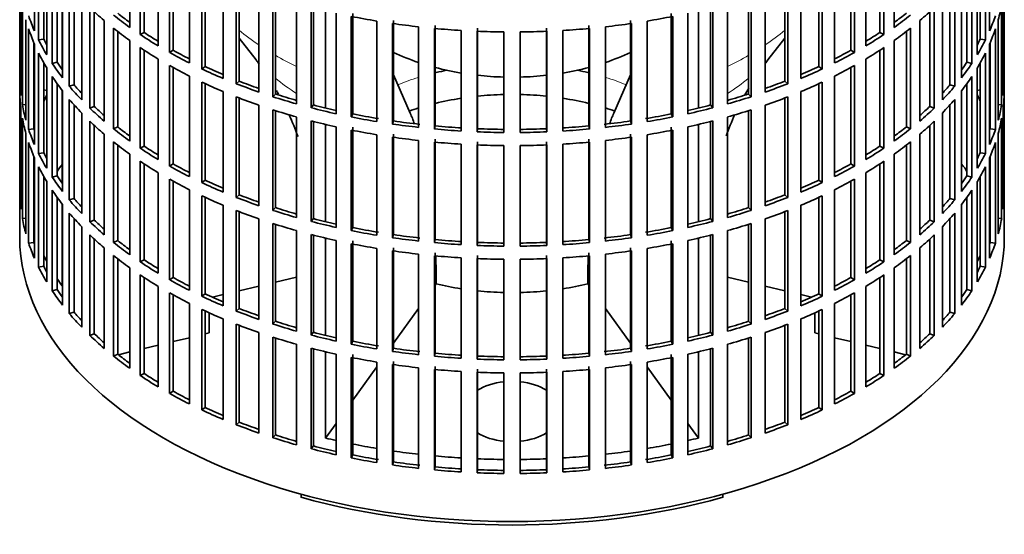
# Model space of a CAD drawing. Header units: millimetres. Extents: x 166 to 773, y -2192 to 1796.
# Tile 2 of 20: x 584 to 768, y -2178 to -2082. Entities that reach past the tile are written whole.
import ezdxf

# ---------------------------------------------------------------- set-up
doc = ezdxf.new("R2010")
doc.units = ezdxf.units.MM
for name, color, linetype in [('M5X8_UNI7687', 7, 'Continuous'), ('VSI134_FILTRO_A', 7, 'Continuous'), ('VSI134_GIUNTO_8×', 7, 'Continuous'), ('VSI134_SUPPORTO_', 7, 'Continuous')]:
    doc.layers.add(name, color=color, linetype=linetype)

# ---------------------------------------------------------------- blocks, each defined once
blk = doc.blocks.new('SE4')
at = {"layer": 'M5X8_UNI7687', "color": 7, "linetype": 'Continuous', "lineweight": 35}
for p, q in [((588.61, -2095.21), (588.06, -2095.11)), ((763.07, -2095.11), (762.52, -2095.21))]:
    blk.add_line(p, q, dxfattribs=at)
blk.add_arc((594.94, -2101.61), 10, 149.5344, 150.749, dxfattribs=at)
blk.add_ellipse((586.76, -2099.89), major_axis=(1.01, 4.83), ratio=0.279258, start_param=0.911533, end_param=0.977038, dxfattribs=at)
at = {"layer": 'VSI134_FILTRO_A', "color": 7, "linetype": 'Continuous', "lineweight": 35}
for p, q in [((583.57, -1958.51), (583.57, -2122.63)), ((767.57, -2122.63), (767.57, -1958.51)), ((586.32, -2065.31), (586.32, -2084.09)), ((604.13, -2064.65), (604.13, -2083.43)), ((606.07, -2065.99), (606.07, -2084.77)), ((745.06, -2065.99), (745.06, -2084.77)), ((747.01, -2064.65), (747.01, -2083.43)), ((764.81, -2065.31), (764.81, -2084.09)), ((587.1, -2067), (587.1, -2085.78)), ((606.81, -2066.47), (606.81, -2084.38)), ((609.45, -2068.12), (609.45, -2086.9)), ((741.68, -2068.12), (741.68, -2086.9)), ((744.32, -2066.47), (744.32, -2084.38)), ((764.03, -2067), (764.03, -2085.78)), ((588.06, -2068.81), (588.06, -2085.61)), ((588.61, -2069.75), (588.61, -2088.53)), ((611.59, -2069.35), (611.59, -2088.13)), ((612.27, -2069.73), (612.27, -2087.71)), ((738.86, -2069.73), (738.86, -2087.71)), ((739.54, -2069.35), (739.54, -2088.13)), ((762.52, -2069.75), (762.52, -2088.53)), ((763.07, -2068.81), (763.07, -2085.61)), ((589.64, -2071.4), (589.64, -2090.18)), ((615.28, -2071.3), (615.28, -2090.08)), ((735.85, -2071.3), (735.85, -2090.08)), ((761.49, -2071.4), (761.49, -2090.18)), ((590.57, -2072.74), (590.57, -2089.96)), ((617.6, -2072.43), (617.6, -2091.21)), ((618.21, -2072.71), (618.21, -2090.75)), ((732.93, -2072.71), (732.93, -2090.75)), ((733.53, -2072.43), (733.53, -2091.21)), ((760.56, -2072.74), (760.56, -2089.96)), ((583.58, -2074.51), (583.58, -2093.29)), ((591.56, -2074.06), (591.56, -2092.84)), ((621.56, -2074.19), (621.56, -2092.97)), ((624.04, -2075.19), (624.04, -2093.97)), ((624.58, -2075.4), (624.58, -2093.48)), ((726.55, -2075.4), (726.55, -2093.48)), ((727.09, -2075.19), (727.09, -2093.97)), ((729.57, -2074.19), (729.57, -2092.97)), ((759.57, -2074.06), (759.57, -2092.84)), ((767.55, -2074.51), (767.55, -2093.29)), ((592.84, -2075.65), (592.84, -2094.43)), ((593.72, -2076.67), (593.72, -2094.16)), ((628.26, -2076.74), (628.26, -2095.52)), ((722.87, -2076.74), (722.87, -2095.52)), ((757.41, -2076.67), (757.41, -2094.16)), ((758.29, -2075.65), (758.29, -2094.43)), ((583.8, -2077.4), (583.8, -2096.18)), ((584.06, -2079.14), (584.06, -2097.92)), ((595.15, -2078.21), (595.15, -2096.99)), ((630.88, -2077.61), (630.88, -2096.39)), ((631.34, -2077.76), (631.34, -2095.88)), ((635.32, -2078.95), (635.32, -2097.73)), ((715.81, -2078.95), (715.81, -2097.73)), ((719.79, -2077.76), (719.79, -2095.88)), ((720.25, -2077.61), (720.25, -2096.39)), ((755.99, -2078.21), (755.99, -2096.99)), ((767.07, -2079.14), (767.07, -2097.92)), ((767.34, -2077.4), (767.34, -2096.18)), ((596.66, -2079.72), (596.66, -2098.5)), ((597.5, -2080.52), (597.5, -2098.19)), ((638.06, -2079.69), (638.06, -2098.46)), ((638.44, -2079.78), (638.44, -2097.93)), ((642.68, -2080.79), (642.68, -2099.57)), ((645.83, -2080.84), (645.83, -2099.62)), ((705.3, -2080.84), (705.3, -2099.62)), ((708.45, -2080.79), (708.45, -2099.57)), ((712.69, -2079.78), (712.69, -2097.93)), ((713.07, -2079.69), (713.07, -2098.46)), ((753.63, -2080.52), (753.63, -2098.19)), ((754.47, -2079.72), (754.47, -2098.5)), ((584.71, -2082), (584.71, -2100.78)), ((599.35, -2082.16), (599.35, -2100.94)), ((645.53, -2081.39), (645.53, -2100.17)), ((650.3, -2082.26), (650.3, -2101.04)), ((653.22, -2082.71), (653.22, -2101.49)), ((653.44, -2082.14), (653.44, -2100.92)), ((697.69, -2082.14), (697.69, -2100.92)), ((697.91, -2082.71), (697.91, -2101.49)), ((700.84, -2082.26), (700.84, -2101.04)), ((705.6, -2081.39), (705.6, -2100.17)), ((751.79, -2082.16), (751.79, -2100.94)), ((766.42, -2082), (766.42, -2100.78)), ((585.24, -2083.72), (585.24, -2102.5)), ((601.08, -2083.59), (601.08, -2102.37)), ((601.88, -2084.21), (601.88, -2102.02)), ((606.81, -2084.38), (606.07, -2084.77)), ((658.1, -2083.33), (658.1, -2102.11)), ((661.08, -2083.64), (661.08, -2102.42)), ((661.21, -2083.06), (661.21, -2101.84)), ((666.04, -2084.01), (666.04, -2102.79)), ((669.06, -2084.17), (669.06, -2102.95)), ((669.1, -2083.59), (669.1, -2102.37)), ((674.05, -2084.29), (674.05, -2103.07)), ((677.08, -2084.29), (677.08, -2103.07)), ((682.03, -2083.59), (682.03, -2102.37)), ((682.07, -2084.17), (682.07, -2102.95)), ((685.09, -2084.01), (685.09, -2102.79)), ((689.92, -2083.06), (689.92, -2101.84)), ((690.05, -2083.64), (690.05, -2102.42)), ((693.03, -2083.33), (693.03, -2102.11)), ((744.32, -2084.38), (745.06, -2084.77)), ((749.26, -2084.21), (749.26, -2102.02)), ((750.05, -2083.59), (750.05, -2102.37)), ((765.89, -2083.72), (765.89, -2102.5)), ((586.22, -2086.3), (586.22, -2102.38)), ((586.32, -2086.54), (586.32, -2105.32)), ((588.06, -2085.61), (587.1, -2085.78)), ((604.13, -2085.88), (604.13, -2104.66)), ((747.01, -2085.88), (747.01, -2104.66)), ((763.07, -2085.61), (764.03, -2085.78)), ((764.81, -2086.54), (764.81, -2105.32)), ((764.92, -2086.3), (764.92, -2102.38)), ((587.1, -2088.23), (587.1, -2107.01)), ((606.07, -2087.22), (606.07, -2106)), ((606.81, -2087.7), (606.81, -2105.61)), ((612.27, -2087.71), (611.59, -2088.13)), ((738.86, -2087.71), (739.54, -2088.13)), ((744.32, -2087.7), (744.32, -2105.61)), ((745.06, -2087.22), (745.06, -2106)), ((764.03, -2088.23), (764.03, -2107.01)), ((588.06, -2090.04), (588.06, -2106.84)), ((590.57, -2089.96), (589.64, -2090.18)), ((609.45, -2089.35), (609.45, -2108.13)), ((741.68, -2089.35), (741.68, -2108.13)), ((760.56, -2089.96), (761.49, -2090.18)), ((763.07, -2090.04), (763.07, -2106.84)), ((588.61, -2090.98), (588.61, -2109.76)), ((611.59, -2090.58), (611.59, -2109.36)), ((612.27, -2090.96), (612.27, -2108.94)), ((618.21, -2090.75), (617.6, -2091.21)), ((732.93, -2090.75), (733.53, -2091.21)), ((738.86, -2090.96), (738.86, -2108.94)), ((739.54, -2090.58), (739.54, -2109.36)), ((762.52, -2090.98), (762.52, -2109.76)), ((583.8, -2093.29), (583.58, -2093.29)), ((589.64, -2092.63), (589.64, -2111.41)), ((615.28, -2092.53), (615.28, -2111.31)), ((617.6, -2093.66), (617.6, -2112.44)), ((624.58, -2093.48), (624.04, -2093.97)), ((726.55, -2093.48), (727.09, -2093.97)), ((733.53, -2093.66), (733.53, -2112.44)), ((735.85, -2092.53), (735.85, -2111.31)), ((761.49, -2092.63), (761.49, -2111.41)), ((767.34, -2093.29), (767.55, -2093.29)), ((583.58, -2095.74), (583.58, -2114.52)), ((590.57, -2093.97), (590.57, -2111.18)), ((591.56, -2095.29), (591.56, -2114.07)), ((593.72, -2094.16), (592.84, -2094.43)), ((618.21, -2093.94), (618.21, -2111.98)), ((621.56, -2095.41), (621.56, -2114.19)), ((729.57, -2095.41), (729.57, -2114.19)), ((732.93, -2093.94), (732.93, -2111.98)), ((757.41, -2094.16), (758.29, -2094.43)), ((759.57, -2095.29), (759.57, -2114.07)), ((760.56, -2093.97), (760.56, -2111.18)), ((767.55, -2095.74), (767.55, -2114.52)), ((592.84, -2096.88), (592.84, -2115.66)), ((624.04, -2096.42), (624.04, -2115.2)), ((624.58, -2096.63), (624.58, -2114.71)), ((631.34, -2095.88), (630.88, -2096.39)), ((719.79, -2095.88), (720.25, -2096.39)), ((726.55, -2096.63), (726.55, -2114.71)), ((727.09, -2096.42), (727.09, -2115.2)), ((758.29, -2096.88), (758.29, -2115.66)), ((583.8, -2098.63), (583.8, -2117.41)), ((584.71, -2097.87), (584.06, -2097.92)), ((593.72, -2097.9), (593.72, -2115.39)), ((595.15, -2099.44), (595.15, -2118.22)), ((597.5, -2098.19), (596.66, -2098.5)), ((628.26, -2097.97), (628.26, -2116.75)), ((630.88, -2098.84), (630.88, -2117.62)), ((631.34, -2098.99), (631.34, -2117.11)), ((638.44, -2097.93), (638.06, -2098.46)), ((712.69, -2097.93), (713.07, -2098.46)), ((719.79, -2098.99), (719.79, -2117.11)), ((720.25, -2098.84), (720.25, -2117.62)), ((722.87, -2097.97), (722.87, -2116.75)), ((753.63, -2098.19), (754.47, -2098.5)), ((755.99, -2099.44), (755.99, -2118.22)), ((757.41, -2097.9), (757.41, -2115.39)), ((766.42, -2097.87), (767.07, -2097.92)), ((767.34, -2098.63), (767.34, -2117.41)), ((584.06, -2100.37), (584.06, -2119.15)), ((596.66, -2100.95), (596.66, -2119.73)), ((635.32, -2100.18), (635.32, -2118.95)), ((638.06, -2100.91), (638.06, -2119.69)), ((638.44, -2101.01), (638.44, -2119.16)), ((645.83, -2099.62), (645.53, -2100.17)), ((653.44, -2100.92), (653.22, -2101.49)), ((697.69, -2100.92), (697.91, -2101.49)), ((705.3, -2099.62), (705.6, -2100.17)), ((712.69, -2101.01), (712.69, -2119.16)), ((713.07, -2100.91), (713.07, -2119.69)), ((715.81, -2100.18), (715.81, -2118.95)), ((754.47, -2100.95), (754.47, -2119.73)), ((767.07, -2100.37), (767.07, -2119.15)), ((586.22, -2102.38), (585.24, -2102.5)), ((597.5, -2101.75), (597.5, -2119.42)), ((601.88, -2102.02), (601.08, -2102.37)), ((642.68, -2102.02), (642.68, -2120.8)), ((645.53, -2102.62), (645.53, -2121.4)), ((645.83, -2102.07), (645.83, -2120.85)), ((661.21, -2101.84), (661.08, -2102.42)), ((669.1, -2102.37), (669.06, -2102.95)), ((682.03, -2102.37), (682.07, -2102.95)), ((689.92, -2101.84), (690.05, -2102.42)), ((705.3, -2102.07), (705.3, -2120.85)), ((705.6, -2102.62), (705.6, -2121.4)), ((708.45, -2102.02), (708.45, -2120.8)), ((749.26, -2102.02), (750.05, -2102.37)), ((753.63, -2101.75), (753.63, -2119.42)), ((764.92, -2102.38), (765.89, -2102.5)), ((584.71, -2103.23), (584.71, -2122.01)), ((585.24, -2104.95), (585.24, -2123.73)), ((599.35, -2103.39), (599.35, -2122.17)), ((601.08, -2104.82), (601.08, -2123.6)), ((650.3, -2103.48), (650.3, -2122.26)), ((653.22, -2103.94), (653.22, -2122.72)), ((653.44, -2103.37), (653.44, -2122.15)), ((658.1, -2104.56), (658.1, -2123.34)), ((661.08, -2104.87), (661.08, -2123.64)), ((661.21, -2104.29), (661.21, -2123.07)), ((669.1, -2104.82), (669.1, -2123.6)), ((682.03, -2104.82), (682.03, -2123.6)), ((689.92, -2104.29), (689.92, -2123.07)), ((690.05, -2104.87), (690.05, -2123.64)), ((693.03, -2104.56), (693.03, -2123.34)), ((697.69, -2103.37), (697.69, -2122.15)), ((697.91, -2103.94), (697.91, -2122.72)), ((700.84, -2103.48), (700.84, -2122.26)), ((750.05, -2104.82), (750.05, -2123.6)), ((751.79, -2103.39), (751.79, -2122.17)), ((765.89, -2104.95), (765.89, -2123.73)), ((766.42, -2103.23), (766.42, -2122.01)), ((601.88, -2105.44), (601.88, -2123.25)), ((606.81, -2105.61), (606.07, -2106)), ((666.04, -2105.24), (666.04, -2124.02)), ((669.06, -2105.39), (669.06, -2124.17)), ((674.05, -2105.52), (674.05, -2124.3)), ((677.08, -2105.52), (677.08, -2124.3)), ((682.07, -2105.39), (682.07, -2124.17)), ((685.09, -2105.24), (685.09, -2124.02)), ((744.32, -2105.61), (745.06, -2106)), ((749.26, -2105.44), (749.26, -2123.25)), ((586.22, -2107.52), (586.22, -2123.61)), ((586.32, -2107.77), (586.32, -2126.55)), ((588.06, -2106.84), (587.1, -2107.01)), ((604.13, -2107.11), (604.13, -2125.89)), ((606.07, -2108.45), (606.07, -2127.23)), ((745.06, -2108.45), (745.06, -2127.23)), ((747.01, -2107.11), (747.01, -2125.89)), ((763.07, -2106.84), (764.03, -2107.01)), ((764.81, -2107.77), (764.81, -2126.55)), ((764.92, -2107.52), (764.92, -2123.61)), ((587.1, -2109.46), (587.1, -2128.24)), ((606.81, -2108.93), (606.81, -2126.84)), ((612.27, -2108.94), (611.59, -2109.36)), ((738.86, -2108.94), (739.54, -2109.36)), ((744.32, -2108.93), (744.32, -2126.84)), ((764.03, -2109.46), (764.03, -2128.24)), ((588.06, -2111.27), (588.06, -2128.06)), ((588.61, -2112.21), (588.61, -2130.99)), ((590.57, -2111.18), (589.64, -2111.41)), ((609.45, -2110.58), (609.45, -2129.36)), ((611.59, -2111.81), (611.59, -2130.59)), ((612.27, -2112.19), (612.27, -2130.17)), ((618.21, -2111.98), (617.6, -2112.44)), ((732.93, -2111.98), (733.53, -2112.44)), ((738.86, -2112.19), (738.86, -2130.17)), ((739.54, -2111.81), (739.54, -2130.59)), ((741.68, -2110.58), (741.68, -2129.36)), ((760.56, -2111.18), (761.49, -2111.41)), ((762.52, -2112.21), (762.52, -2130.99)), ((763.07, -2111.27), (763.07, -2128.06)), ((589.64, -2113.85), (589.64, -2132.63)), ((615.28, -2113.76), (615.28, -2132.54)), ((735.85, -2113.76), (735.85, -2132.54)), ((761.49, -2113.85), (761.49, -2132.63)), ((583.8, -2114.52), (583.58, -2114.52)), ((590.57, -2115.19), (590.57, -2132.41)), ((593.72, -2115.39), (592.84, -2115.66)), ((617.6, -2114.89), (617.6, -2133.67)), ((618.21, -2115.17), (618.21, -2133.21)), ((624.58, -2114.71), (624.04, -2115.2)), ((726.55, -2114.71), (727.09, -2115.2)), ((732.93, -2115.17), (732.93, -2133.21)), ((733.53, -2114.89), (733.53, -2133.67)), ((757.41, -2115.39), (758.29, -2115.66)), ((760.56, -2115.19), (760.56, -2132.41)), ((767.34, -2114.52), (767.55, -2114.52)), ((591.56, -2116.52), (591.56, -2135.3)), ((621.56, -2116.64), (621.56, -2135.42)), ((624.04, -2117.65), (624.04, -2136.43)), ((631.34, -2117.11), (630.88, -2117.62)), ((719.79, -2117.11), (720.25, -2117.62)), ((727.09, -2117.65), (727.09, -2136.43)), ((729.57, -2116.64), (729.57, -2135.42)), ((759.57, -2116.52), (759.57, -2135.3)), ((584.71, -2119.1), (584.06, -2119.15)), ((592.84, -2118.11), (592.84, -2136.89)), ((593.72, -2119.13), (593.72, -2136.62)), ((597.5, -2119.42), (596.66, -2119.73)), ((624.58, -2117.85), (624.58, -2135.94)), ((628.26, -2119.2), (628.26, -2137.98)), ((638.44, -2119.16), (638.06, -2119.69)), ((712.69, -2119.16), (713.07, -2119.69)), ((722.87, -2119.2), (722.87, -2137.98)), ((726.55, -2117.85), (726.55, -2135.94)), ((753.63, -2119.42), (754.47, -2119.73)), ((757.41, -2119.13), (757.41, -2136.62)), ((758.29, -2118.11), (758.29, -2136.89)), ((766.42, -2119.1), (767.07, -2119.15)), ((595.15, -2120.67), (595.15, -2139.45)), ((630.88, -2120.07), (630.88, -2138.85)), ((631.34, -2120.22), (631.34, -2138.34)), ((635.32, -2121.4), (635.32, -2140.18)), ((645.83, -2120.85), (645.53, -2121.4)), ((705.3, -2120.85), (705.6, -2121.4)), ((715.81, -2121.4), (715.81, -2140.18)), ((719.79, -2120.22), (719.79, -2138.34)), ((720.25, -2120.07), (720.25, -2138.85)), ((755.99, -2120.67), (755.99, -2139.45)), ((596.66, -2122.18), (596.66, -2140.96)), ((597.5, -2122.98), (597.5, -2140.65)), ((601.88, -2123.25), (601.08, -2123.6)), ((638.06, -2122.14), (638.06, -2140.92)), ((638.44, -2122.24), (638.44, -2140.39)), ((642.68, -2123.25), (642.68, -2142.03)), ((645.83, -2123.29), (645.83, -2142.07)), ((653.44, -2122.15), (653.22, -2122.72)), ((661.21, -2123.07), (661.08, -2123.64)), ((689.92, -2123.07), (690.05, -2123.64)), ((697.69, -2122.15), (697.91, -2122.72)), ((705.3, -2123.29), (705.3, -2142.07)), ((708.45, -2123.25), (708.45, -2142.03)), ((712.69, -2122.24), (712.69, -2140.39)), ((713.07, -2122.14), (713.07, -2140.92)), ((749.26, -2123.25), (750.05, -2123.6)), ((753.63, -2122.98), (753.63, -2140.65)), ((754.47, -2122.18), (754.47, -2140.96)), ((586.22, -2123.61), (585.24, -2123.73)), ((599.35, -2124.62), (599.35, -2143.39)), ((645.53, -2123.85), (645.53, -2142.62)), ((650.3, -2124.71), (650.3, -2143.49)), ((653.22, -2125.17), (653.22, -2143.95)), ((653.44, -2124.6), (653.44, -2143.38)), ((669.1, -2123.6), (669.06, -2124.17)), ((682.03, -2123.6), (682.07, -2124.17)), ((697.69, -2124.6), (697.69, -2143.38)), ((697.91, -2125.17), (697.91, -2143.95)), ((700.84, -2124.71), (700.84, -2143.49)), ((705.6, -2123.85), (705.6, -2142.62)), ((751.79, -2124.62), (751.79, -2143.39)), ((764.92, -2123.61), (765.89, -2123.73)), ((601.08, -2126.05), (601.08, -2144.83)), ((601.88, -2126.67), (601.88, -2144.48)), ((606.81, -2126.84), (606.07, -2127.23)), ((658.1, -2125.79), (658.1, -2144.57)), ((661.08, -2126.09), (661.08, -2144.87)), ((661.21, -2125.52), (661.21, -2144.3)), ((666.04, -2126.47), (666.04, -2145.25)), ((669.06, -2126.62), (669.06, -2145.4)), ((669.1, -2126.05), (669.1, -2144.83)), ((674.05, -2126.75), (674.05, -2145.53)), ((677.08, -2126.75), (677.08, -2145.53)), ((682.03, -2126.05), (682.03, -2144.83)), ((682.07, -2126.62), (682.07, -2145.4)), ((685.09, -2126.47), (685.09, -2145.25)), ((689.92, -2125.52), (689.92, -2144.3)), ((690.05, -2126.09), (690.05, -2144.87)), ((693.03, -2125.79), (693.03, -2144.57)), ((744.32, -2126.84), (745.06, -2127.23)), ((749.26, -2126.67), (749.26, -2144.48)), ((750.05, -2126.05), (750.05, -2144.83)), ((588.06, -2128.06), (587.1, -2128.24)), ((604.13, -2128.34), (604.13, -2147.12)), ((747.01, -2128.34), (747.01, -2147.12)), ((763.07, -2128.06), (764.03, -2128.24)), ((606.07, -2129.68), (606.07, -2148.46)), ((606.81, -2130.16), (606.81, -2148.07)), ((612.27, -2130.17), (611.59, -2130.59)), ((738.86, -2130.17), (739.54, -2130.59)), ((744.32, -2130.16), (744.32, -2148.07)), ((745.06, -2129.68), (745.06, -2148.46)), ((590.57, -2132.41), (589.64, -2132.63)), ((609.45, -2131.81), (609.45, -2150.58)), ((741.68, -2131.81), (741.68, -2150.58)), ((760.56, -2132.41), (761.49, -2132.63)), ((611.59, -2133.04), (611.59, -2151.82)), ((612.27, -2133.41), (612.27, -2151.39)), ((618.21, -2133.21), (617.6, -2133.67)), ((732.93, -2133.21), (733.53, -2133.67)), ((738.86, -2133.41), (738.86, -2151.39)), ((739.54, -2133.04), (739.54, -2151.82)), ((615.28, -2134.99), (615.28, -2153.77)), ((617.6, -2136.12), (617.6, -2154.89)), ((624.58, -2135.94), (624.04, -2136.43)), ((726.55, -2135.94), (727.09, -2136.43)), ((733.53, -2136.12), (733.53, -2154.89)), ((735.85, -2134.99), (735.85, -2153.77)), ((593.72, -2136.62), (592.84, -2136.89)), ((618.21, -2136.4), (618.21, -2154.44)), ((621.56, -2137.87), (621.56, -2156.65)), ((729.57, -2137.87), (729.57, -2156.65)), ((732.93, -2136.4), (732.93, -2154.44)), ((757.41, -2136.62), (758.29, -2136.89)), ((624.04, -2138.88), (624.04, -2157.65)), ((624.58, -2139.08), (624.58, -2157.17)), ((631.34, -2138.34), (630.88, -2138.85)), ((719.79, -2138.34), (720.25, -2138.85)), ((726.55, -2139.08), (726.55, -2157.17)), ((727.09, -2138.88), (727.09, -2157.65)), ((597.5, -2140.65), (596.66, -2140.96)), ((628.26, -2140.43), (628.26, -2159.21)), ((630.88, -2141.3), (630.88, -2160.08)), ((631.34, -2141.45), (631.34, -2159.57)), ((638.44, -2140.39), (638.06, -2140.92)), ((712.69, -2140.39), (713.07, -2140.92)), ((719.79, -2141.45), (719.79, -2159.57)), ((720.25, -2141.3), (720.25, -2160.08)), ((722.87, -2140.43), (722.87, -2159.21)), ((753.63, -2140.65), (754.47, -2140.96)), ((635.32, -2142.63), (635.32, -2161.41)), ((638.06, -2143.37), (638.06, -2162.15)), ((638.44, -2143.47), (638.44, -2161.62)), ((645.83, -2142.07), (645.53, -2142.62)), ((653.44, -2143.38), (653.22, -2143.95)), ((697.69, -2143.38), (697.91, -2143.95)), ((705.3, -2142.07), (705.6, -2142.62)), ((712.69, -2143.47), (712.69, -2161.62)), ((713.07, -2143.37), (713.07, -2162.15)), ((715.81, -2142.63), (715.81, -2161.41)), ((601.88, -2144.48), (601.08, -2144.83)), ((642.68, -2144.48), (642.68, -2163.26)), ((645.53, -2145.07), (645.53, -2163.85)), ((645.83, -2144.52), (645.83, -2163.3)), ((661.21, -2144.3), (661.08, -2144.87)), ((669.1, -2144.83), (669.06, -2145.4)), ((682.03, -2144.83), (682.07, -2145.4)), ((689.92, -2144.3), (690.05, -2144.87)), ((705.3, -2144.52), (705.3, -2163.3)), ((705.6, -2145.07), (705.6, -2163.85)), ((708.45, -2144.48), (708.45, -2163.26)), ((749.26, -2144.48), (750.05, -2144.83)), ((650.3, -2145.94), (650.3, -2164.72)), ((653.22, -2146.39), (653.22, -2165.17)), ((653.44, -2145.83), (653.44, -2164.61)), ((658.1, -2147.02), (658.1, -2165.8)), ((661.21, -2146.75), (661.21, -2165.53)), ((669.1, -2147.28), (669.1, -2166.05)), ((682.03, -2147.28), (682.03, -2166.05)), ((689.92, -2146.75), (689.92, -2165.53)), ((693.03, -2147.02), (693.03, -2165.8)), ((697.69, -2145.83), (697.69, -2164.61)), ((697.91, -2146.39), (697.91, -2165.17)), ((700.84, -2145.94), (700.84, -2164.72)), ((606.81, -2148.07), (606.07, -2148.46)), ((661.08, -2147.32), (661.08, -2166.1)), ((666.04, -2147.7), (666.04, -2166.48)), ((669.06, -2147.85), (669.06, -2166.63)), ((674.05, -2147.98), (674.05, -2166.76)), ((677.08, -2147.98), (677.08, -2166.76)), ((682.07, -2147.85), (682.07, -2166.63)), ((685.09, -2147.7), (685.09, -2166.48)), ((690.05, -2147.32), (690.05, -2166.1)), ((744.32, -2148.07), (745.06, -2148.46)), ((612.27, -2151.39), (611.59, -2151.82)), ((738.86, -2151.39), (739.54, -2151.82)), ((618.21, -2154.44), (617.6, -2154.89)), ((732.93, -2154.44), (733.53, -2154.89)), ((624.58, -2157.17), (624.04, -2157.65)), ((726.55, -2157.17), (727.09, -2157.65)), ((631.34, -2159.57), (630.88, -2160.08)), ((719.79, -2159.57), (720.25, -2160.08)), ((638.44, -2161.62), (638.06, -2162.15)), ((712.69, -2161.62), (713.07, -2162.15)), ((645.83, -2163.3), (645.53, -2163.85)), ((705.3, -2163.3), (705.6, -2163.85)), ((653.44, -2164.61), (653.22, -2165.17)), ((661.21, -2165.53), (661.08, -2166.1)), ((689.92, -2165.53), (690.05, -2166.1)), ((697.69, -2164.61), (697.91, -2165.17)), ((669.1, -2166.05), (669.06, -2166.63)), ((682.03, -2166.05), (682.07, -2166.63))]:
    blk.add_line(p, q, dxfattribs=at)
for centre, major_axis, start_param, end_param in [((675.57, -2073.64), (92, 0), -0.158077, -0.103722), ((675.57, -2052.41), (-92, 0), 0.540055, 0.594409), ((675.57, -2049.96), (-91, 0), 0.627022, 0.668018), ((675.57, -2049.96), (91, 0), -0.668018, -0.627022), ((675.57, -2052.41), (92, 0), -0.594409, -0.540055), ((675.57, -2071.19), (-92, 0), 0.190989, 0.245343), ((675.57, -2049.96), (-92, 0), 0.627321, 0.681676), ((675.57, -2031.18), (-92, 0), 1.238186, 1.292541), ((675.57, -2031.18), (-92, 0), 1.325453, 1.379807), ((675.57, -2031.18), (92, 0), -1.379807, -1.325453), ((675.57, -2031.18), (92, 0), -1.292541, -1.238186), ((675.57, -2049.96), (92, 0), -0.681676, -0.627321), ((675.57, -2071.19), (92, 0), -0.245343, -0.190989), ((675.57, -2073.64), (-92, 0), 0.190989, 0.245343), ((675.57, -2052.41), (-92, 0), 0.627321, 0.681676), ((675.57, -2049.96), (-91, 0), 0.714289, 0.757518), ((675.57, -2031.18), (-92, 0), 1.412719, 1.467074), ((675.57, -2031.18), (-92, 0), 1.499986, 1.55434), ((675.57, -2031.18), (92, 0), 4.728845, 4.783199), ((675.57, -2031.18), (92, 0), -1.467074, -1.412719), ((675.57, -2049.96), (91, 0), -0.757518, -0.714289), ((675.57, -2052.41), (92, 0), -0.681676, -0.627321), ((675.57, -2073.64), (92, 0), -0.245343, -0.190989), ((675.57, -2071.19), (-92, 0), 0.278255, 0.33261), ((675.57, -2071.19), (-91, 0), 0.277957, 0.299174), ((675.57, -2049.96), (-92, 0), 0.714588, 0.768942), ((675.57, -2049.96), (92, 0), -0.768942, -0.714588), ((675.57, -2071.19), (91, 0), -0.299174, -0.277957), ((675.57, -2071.19), (92, 0), -0.33261, -0.278255), ((675.57, -2073.64), (-92, 0), 0.278255, 0.33261), ((675.57, -2052.41), (-92, 0), 0.714588, 0.768942), ((675.57, -2049.96), (-92, 0), 0.801854, 0.856209), ((675.57, -2049.96), (-91, 0), 0.801555, 0.846635), ((675.57, -2049.96), (91, 0), -0.846635, -0.801555), ((675.57, -2049.96), (92, 0), -0.856209, -0.801854), ((675.57, -2052.41), (92, 0), -0.768942, -0.714588), ((675.57, -2073.64), (92, 0), -0.33261, -0.278255), ((675.57, -2071.19), (-92, 0), 0.365522, 0.419876), ((675.57, -2071.19), (-91, 0), 0.365223, 0.394539), ((675.57, -2071.19), (92, 0), -0.419876, -0.365522), ((675.57, -2071.19), (91, 0), -0.392699, -0.365223), ((675.57, -2052.41), (-92, 0), 0.801854, 0.856209), ((675.57, -2049.96), (-92, 0), 0.889121, 0.943475), ((675.57, -2049.96), (-91, 0), 0.888822, 0.935485), ((675.57, -2049.96), (91, 0), -0.935485, -0.888822), ((675.57, -2049.96), (92, 0), -0.943475, -0.889121), ((675.57, -2052.41), (92, 0), -0.856209, -0.801854), ((675.57, -2092.42), (-92, 0), 0.016456, 0.07081), ((675.57, -2073.64), (-92, 0), 0.365522, 0.419876), ((675.57, -2052.41), (-92, 0), 0.889121, 0.943475), ((675.57, -2049.96), (-91, 0), 0.976088, 1.024141), ((675.57, -2049.96), (91, 0), -1.024141, -0.976088), ((675.57, -2052.41), (92, 0), -0.943475, -0.889121), ((675.57, -2073.64), (92, 0), -0.419876, -0.365522), ((675.57, -2092.42), (92, 0), 6.212375, 6.266729), ((675.57, -2094.87), (-92, 0), 0.016456, 0.07081), ((675.57, -2071.19), (-92, 0), 0.452788, 0.507143), ((675.57, -2071.19), (-91, 0), 0.45249, 0.486998), ((675.57, -2049.96), (-92, 0), 0.976387, 1.030742), ((675.57, -2049.96), (92, 0), -1.030742, -0.976387), ((675.57, -2071.19), (91, 0), -0.486998, -0.45249), ((675.57, -2071.19), (92, 0), -0.507143, -0.452788), ((675.57, -2094.87), (92, 0), 6.212375, 6.266729), ((675.57, -2113.65), (-92, 0), -0.33261, -0.313806), ((675.57, -2073.64), (-92, 0), 0.452788, 0.507143), ((675.57, -2052.41), (-92, 0), 0.976387, 1.030742), ((675.57, -2049.96), (-92, 0), 1.063654, 1.118008), ((675.57, -2049.96), (-91, 0), 1.063355, 1.112655), ((675.57, -2049.96), (91, 0), -1.112655, -1.063355), ((675.57, -2049.96), (92, 0), -1.118008, -1.063654), ((675.57, -2052.41), (92, 0), -1.030742, -0.976387), ((675.57, -2073.64), (92, 0), -0.507143, -0.452788), ((675.57, -2092.42), (-92, 0), 0.103722, 0.158077), ((675.57, -2071.19), (-92, 0), 0.540055, 0.594409), ((675.57, -2071.19), (-91, 0), 0.539756, 0.577951), ((675.57, -2052.41), (-92, 0), 1.063654, 1.118008), ((675.57, -2049.96), (-92, 0), 1.15092, 1.205275), ((675.57, -2049.96), (-91, 0), 1.150621, 1.201065), ((675.57, -2049.96), (91, 0), -1.201065, -1.150621), ((675.57, -2049.96), (92, 0), -1.205275, -1.15092), ((675.57, -2052.41), (92, 0), -1.118008, -1.063654), ((675.57, -2071.19), (91, 0), -0.577951, -0.539756), ((675.57, -2071.19), (92, 0), -0.594409, -0.540055), ((675.57, -2092.42), (92, 0), -0.158077, -0.103722), ((675.57, -2094.87), (-92, 0), 0.103722, 0.158077), ((675.57, -2113.65), (-92, 0), -0.245343, -0.240575), ((675.57, -2073.64), (-92, 0), 0.540055, 0.594409), ((675.57, -2052.41), (-92, 0), 1.15092, 1.205275), ((675.57, -2049.96), (-92, 0), 1.238186, 1.292541), ((675.57, -2049.96), (-91, 0), 1.237888, 1.29284), ((675.57, -2049.96), (-91, 0), 1.325154, 1.380106), ((675.57, -2049.96), (91, 0), -1.380106, -1.325154), ((675.57, -2049.96), (91, 0), -1.29284, -1.237888), ((675.57, -2049.96), (92, 0), -1.292541, -1.238186), ((675.57, -2052.41), (92, 0), -1.205275, -1.15092), ((675.57, -2073.64), (92, 0), -0.594409, -0.540055), ((675.57, -2094.87), (92, 0), -0.158077, -0.103722), ((675.57, -2092.42), (-92, 0), 0.190989, 0.245343), ((675.57, -2092.42), (-91, 0), 0.19069, 0.196715), ((675.57, -2071.19), (-92, 0), 0.627321, 0.681676), ((675.57, -2071.19), (-91, 0), 0.627022, 0.668018), ((675.57, -2052.41), (-92, 0), 1.238186, 1.292541), ((675.57, -2049.96), (-92, 0), 1.325453, 1.379807), ((675.57, -2049.96), (-92, 0), 1.412719, 1.467074), ((675.57, -2049.96), (-91, 0), 1.412421, 1.467373), ((675.57, -2049.96), (-92, 0), 1.499986, 1.55434), ((675.57, -2049.96), (-91, 0), 1.499687, 1.554639), ((675.57, -2049.96), (91, 0), 4.728546, 4.783498), ((675.57, -2049.96), (92, 0), 4.728845, 4.783199), ((675.57, -2049.96), (91, 0), -1.467373, -1.412421), ((675.57, -2049.96), (92, 0), -1.467074, -1.412719), ((675.57, -2049.96), (92, 0), -1.379807, -1.325453), ((675.57, -2052.41), (92, 0), -1.292541, -1.238186), ((675.57, -2071.19), (91, 0), -0.668018, -0.627022), ((675.57, -2071.19), (92, 0), -0.681676, -0.627321), ((675.57, -2092.42), (92, 0), -0.245343, -0.190989), ((675.57, -2094.87), (-92, 0), 0.190989, 0.245343), ((675.57, -2073.64), (-92, 0), 0.627321, 0.681676), ((675.57, -2052.41), (-92, 0), 1.325453, 1.379807), ((675.57, -2052.41), (-92, 0), 1.412719, 1.467074), ((675.57, -2052.41), (92, 0), -1.467074, -1.412719), ((675.57, -2052.41), (92, 0), -1.379807, -1.325453), ((675.57, -2073.64), (92, 0), -0.681676, -0.627321), ((675.57, -2094.87), (92, 0), -0.245343, -0.190989), ((675.57, -2071.19), (-92, 0), 0.714588, 0.768942), ((675.57, -2071.19), (-91, 0), 0.714289, 0.757518), ((675.57, -2052.41), (-92, 0), 1.499986, 1.55434), ((675.57, -2052.41), (92, 0), 4.728845, 4.783199), ((675.57, -2071.19), (91, 0), -0.757518, -0.714289), ((675.57, -2071.19), (92, 0), -0.768942, -0.714588), ((675.57, -2092.42), (-92, 0), 0.278255, 0.33261), ((675.57, -2092.42), (-91, 0), 0.277957, 0.299174), ((675.57, -2073.64), (-92, 0), 0.714588, 0.768942), ((675.57, -2073.64), (92, 0), -0.768942, -0.714588), ((675.57, -2092.42), (91, 0), -0.299174, -0.277957), ((675.57, -2092.42), (92, 0), -0.33261, -0.278255), ((675.57, -2094.87), (-92, 0), 0.278255, 0.33261), ((675.57, -2071.19), (-92, 0), 0.801854, 0.856209), ((675.57, -2071.19), (-91, 0), 0.801555, 0.846635), ((675.57, -2071.19), (91, 0), -0.846635, -0.801555), ((675.57, -2071.19), (92, 0), -0.856209, -0.801854), ((675.57, -2094.87), (92, 0), -0.33261, -0.278255), ((675.57, -2092.42), (-92, 0), 0.365522, 0.419876), ((675.57, -2092.42), (-91, 0), 0.365223, 0.394539), ((675.57, -2073.64), (-92, 0), 0.801854, 0.856209), ((675.57, -2071.19), (-91, 0), 0.888822, 0.935485), ((675.57, -2071.19), (91, 0), -0.935485, -0.888822), ((675.57, -2073.64), (92, 0), -0.856209, -0.801854), ((675.57, -2092.42), (91, 0), -0.394539, -0.365223), ((675.57, -2092.42), (92, 0), -0.419876, -0.365522), ((675.57, -2094.87), (-92, 0), 0.365522, 0.419876), ((675.57, -2071.19), (-92, 0), 0.889121, 0.943475), ((675.57, -2071.19), (92, 0), -0.943475, -0.889121), ((675.57, -2094.87), (92, 0), -0.419876, -0.365522), ((675.57, -2113.65), (-92, 0), 0.016456, 0.07081), ((675.57, -2092.42), (-92, 0), 0.452788, 0.507143), ((675.57, -2092.42), (-91, 0), 0.45249, 0.486998), ((675.57, -2073.64), (-92, 0), 0.889121, 0.943475), ((675.57, -2071.19), (-92, 0), 0.976387, 1.030742), ((675.57, -2071.19), (-91, 0), 0.976088, 1.024141), ((675.57, -2071.19), (91, 0), -1.024141, -0.976088), ((675.57, -2071.19), (92, 0), -1.030742, -0.976387), ((675.57, -2073.64), (92, 0), -0.943475, -0.889121), ((675.57, -2092.42), (91, 0), -0.486998, -0.45249), ((675.57, -2092.42), (92, 0), -0.507143, -0.452788), ((675.57, -2113.65), (92, 0), 6.212375, 6.266729), ((675.57, -2073.64), (-92, 0), 0.976387, 1.030742), ((675.57, -2071.19), (-92, 0), 1.063654, 1.118008), ((675.57, -2071.19), (-91, 0), 1.063355, 1.112655), ((675.57, -2071.19), (91, 0), -1.112655, -1.063355), ((675.57, -2071.19), (92, 0), -1.118008, -1.063654), ((675.57, -2073.64), (92, 0), -1.030742, -0.976387), ((675.57, -2113.65), (-92, 0), 0.103722, 0.158077), ((675.57, -2094.87), (-92, 0), 0.452788, 0.507143), ((675.57, -2092.42), (-91, 0), 0.539756, 0.577951), ((675.57, -2071.19), (-91, 0), 1.150621, 1.201065), ((675.57, -2071.19), (91, 0), -1.201065, -1.150621), ((675.57, -2092.42), (91, 0), -0.577951, -0.539756), ((675.57, -2094.87), (92, 0), -0.507143, -0.452788), ((675.57, -2113.65), (92, 0), -0.158077, -0.103722), ((675.57, -2092.42), (-92, 0), 0.540055, 0.594409), ((675.57, -2073.64), (-92, 0), 1.063654, 1.118008), ((675.57, -2071.19), (-92, 0), 1.15092, 1.205275), ((675.57, -2071.19), (-92, 0), 1.238186, 1.292541), ((675.57, -2071.19), (-91, 0), 1.237888, 1.29284), ((675.57, -2071.19), (91, 0), -1.29284, -1.237888), ((675.57, -2071.19), (92, 0), -1.292541, -1.238186), ((675.57, -2071.19), (92, 0), -1.205275, -1.15092), ((675.57, -2073.64), (92, 0), -1.118008, -1.063654), ((675.57, -2092.42), (92, 0), -0.594409, -0.540055), ((675.57, -2122.63), (-92, 0), 0, 3.141593), ((675.57, -2094.87), (-92, 0), 0.540055, 0.594409), ((675.57, -2092.42), (-91, 0), 0.627022, 0.668018), ((675.57, -2073.64), (-92, 0), 1.15092, 1.205275), ((675.57, -2071.19), (-92, 0), 1.325453, 1.379807), ((675.57, -2071.19), (-91, 0), 1.325154, 1.380106), ((675.57, -2071.19), (-91, 0), 1.412421, 1.467373), ((675.57, -2071.19), (91, 0), -1.467373, -1.412421), ((675.57, -2071.19), (91, 0), -1.380106, -1.325154), ((675.57, -2071.19), (92, 0), -1.379807, -1.325453), ((675.57, -2073.64), (92, 0), -1.205275, -1.15092), ((675.57, -2092.42), (91, 0), -0.668018, -0.627022), ((675.57, -2094.87), (92, 0), -0.594409, -0.540055), ((675.57, -2113.65), (-92, 0), 0.190989, 0.245343), ((675.57, -2113.65), (-91, 0), 0.19069, 0.196715), ((675.57, -2092.42), (-92, 0), 0.627321, 0.681676), ((675.57, -2073.64), (-92, 0), 1.238186, 1.292541), ((675.57, -2073.64), (-92, 0), 1.325453, 1.379807), ((675.57, -2071.19), (-92, 0), 1.412719, 1.467074), ((675.57, -2071.19), (-92, 0), 1.499986, 1.55434), ((675.57, -2071.19), (-91, 0), 1.499687, 1.554639), ((675.57, -2071.19), (91, 0), 4.728546, 4.783498), ((675.57, -2071.19), (92, 0), 4.728845, 4.783199), ((675.57, -2071.19), (92, 0), -1.467074, -1.412719), ((675.57, -2073.64), (92, 0), -1.379807, -1.325453), ((675.57, -2073.64), (92, 0), -1.292541, -1.238186), ((675.57, -2092.42), (92, 0), -0.681676, -0.627321), ((675.57, -2113.65), (91, 0), -0.196715, -0.19069), ((675.57, -2113.65), (92, 0), -0.245343, -0.190989), ((675.57, -2094.87), (-92, 0), 0.627321, 0.681676), ((675.57, -2092.42), (-91, 0), 0.714289, 0.757518), ((675.57, -2073.64), (-92, 0), 1.412719, 1.467074), ((675.57, -2073.64), (-92, 0), 1.499986, 1.55434), ((675.57, -2073.64), (92, 0), 4.728845, 4.783199), ((675.57, -2073.64), (92, 0), -1.467074, -1.412719), ((675.57, -2092.42), (91, 0), -0.757518, -0.714289), ((675.57, -2094.87), (92, 0), -0.681676, -0.627321), ((675.57, -2113.65), (-92, 0), 0.278255, 0.33261), ((675.57, -2113.65), (-91, 0), 0.277957, 0.299174), ((675.57, -2092.42), (-92, 0), 0.714588, 0.768942), ((675.57, -2092.42), (92, 0), -0.768942, -0.714588), ((675.57, -2113.65), (91, 0), -0.299174, -0.277957), ((675.57, -2113.65), (92, 0), -0.33261, -0.278255), ((675.57, -2094.87), (-92, 0), 0.714588, 0.768942), ((675.57, -2092.42), (-92, 0), 0.801854, 0.856209), ((675.57, -2092.42), (-91, 0), 0.801555, 0.846635), ((675.57, -2092.42), (91, 0), -0.846635, -0.801555), ((675.57, -2092.42), (92, 0), -0.856209, -0.801854), ((675.57, -2094.87), (92, 0), -0.768942, -0.714588), ((675.57, -2113.65), (-91, 0), 0.365223, 0.394539), ((675.57, -2113.65), (91, 0), -0.394539, -0.365223), ((675.57, -2113.65), (-92, 0), 0.365522, 0.419876), ((675.57, -2094.87), (-92, 0), 0.801854, 0.856209), ((675.57, -2092.42), (-92, 0), 0.889121, 0.943475), ((675.57, -2092.42), (-91, 0), 0.888822, 0.935485), ((675.57, -2092.42), (91, 0), -0.935485, -0.888822), ((675.57, -2092.42), (92, 0), -0.943475, -0.889121), ((675.57, -2094.87), (92, 0), -0.856209, -0.801854), ((675.57, -2113.65), (92, 0), -0.419876, -0.365522), ((675.57, -2094.87), (-92, 0), 0.889121, 0.943475), ((675.57, -2092.42), (-91, 0), 0.976088, 1.024141), ((675.57, -2092.42), (91, 0), -1.024141, -0.976088), ((675.57, -2094.87), (92, 0), -0.943475, -0.889121), ((675.57, -2113.65), (-92, 0), 0.452788, 0.507143), ((675.57, -2113.65), (-91, 0), 0.45249, 0.486998), ((675.57, -2092.42), (-92, 0), 0.976387, 1.030742), ((675.57, -2092.42), (92, 0), -1.030742, -0.976387), ((675.57, -2113.65), (91, 0), -0.486998, -0.45249), ((675.57, -2113.65), (92, 0), -0.507143, -0.452788), ((675.57, -2094.87), (-92, 0), 0.976387, 1.030742), ((675.57, -2092.42), (-92, 0), 1.063654, 1.118008), ((675.57, -2092.42), (-91, 0), 1.063355, 1.112655), ((675.57, -2092.42), (91, 0), -1.112655, -1.063355), ((675.57, -2092.42), (92, 0), -1.118008, -1.063654), ((675.57, -2094.87), (92, 0), -1.030742, -0.976387), ((675.57, -2113.65), (-92, 0), 0.540055, 0.594409), ((675.57, -2113.65), (-91, 0), 0.539756, 0.577951), ((675.57, -2094.87), (-92, 0), 1.063654, 1.118008), ((675.57, -2092.42), (-92, 0), 1.15092, 1.205275), ((675.57, -2092.42), (-91, 0), 1.150621, 1.201065), ((675.57, -2092.42), (91, 0), -1.201065, -1.150621), ((675.57, -2092.42), (92, 0), -1.205275, -1.15092), ((675.57, -2094.87), (92, 0), -1.118008, -1.063654), ((675.57, -2113.65), (91, 0), -0.577951, -0.539756), ((675.57, -2113.65), (92, 0), -0.594409, -0.540055), ((675.57, -2094.87), (-92, 0), 1.15092, 1.205275), ((675.57, -2092.42), (-92, 0), 1.238186, 1.292541), ((675.57, -2092.42), (-91, 0), 1.237888, 1.29284), ((675.57, -2092.42), (-91, 0), 1.325154, 1.380106), ((675.57, -2092.42), (91, 0), -1.380106, -1.325154), ((675.57, -2092.42), (91, 0), -1.29284, -1.237888), ((675.57, -2092.42), (92, 0), -1.292541, -1.238186), ((675.57, -2094.87), (92, 0), -1.205275, -1.15092), ((675.57, -2113.65), (-92, 0), 0.627321, 0.681676), ((675.57, -2113.65), (-91, 0), 0.627022, 0.668018), ((675.57, -2094.87), (-92, 0), 1.238186, 1.292541), ((675.57, -2092.42), (-92, 0), 1.325453, 1.379807), ((675.57, -2092.42), (-92, 0), 1.412719, 1.467074), ((675.57, -2092.42), (-91, 0), 1.412421, 1.467373), ((675.57, -2092.42), (-92, 0), 1.499986, 1.55434), ((675.57, -2092.42), (-91, 0), 1.499687, 1.554639), ((675.57, -2092.42), (91, 0), 4.728546, 4.783498), ((675.57, -2092.42), (92, 0), 4.728845, 4.783199), ((675.57, -2092.42), (91, 0), -1.467373, -1.412421), ((675.57, -2092.42), (92, 0), -1.467074, -1.412719), ((675.57, -2092.42), (92, 0), -1.379807, -1.325453), ((675.57, -2094.87), (92, 0), -1.292541, -1.238186), ((675.57, -2113.65), (91, 0), -0.668018, -0.627022), ((675.57, -2113.65), (92, 0), -0.681676, -0.627321), ((675.57, -2094.87), (-92, 0), 1.325453, 1.379807), ((675.57, -2094.87), (92, 0), -1.379807, -1.325453), ((675.57, -2113.65), (-92, 0), 0.714588, 0.768942), ((675.57, -2113.65), (-91, 0), 0.714289, 0.757518), ((675.57, -2094.87), (-92, 0), 1.412719, 1.467074), ((675.57, -2094.87), (-92, 0), 1.499986, 1.55434), ((675.57, -2094.87), (92, 0), 4.728845, 4.783199), ((675.57, -2094.87), (92, 0), -1.467074, -1.412719), ((675.57, -2113.65), (91, 0), -0.757518, -0.714289), ((675.57, -2113.65), (92, 0), -0.768942, -0.714588), ((675.57, -2113.65), (-92, 0), 0.801854, 0.856209), ((675.57, -2113.65), (-91, 0), 0.801555, 0.846635), ((675.57, -2113.65), (91, 0), -0.846635, -0.801555), ((675.57, -2113.65), (92, 0), -0.856209, -0.801854), ((675.57, -2113.65), (-91, 0), 0.888822, 0.935485), ((675.57, -2113.65), (91, 0), -0.935485, -0.888822), ((675.57, -2113.65), (-92, 0), 0.889121, 0.943475), ((675.57, -2113.65), (92, 0), -0.943475, -0.889121), ((675.57, -2113.65), (-92, 0), 0.976387, 1.030742), ((675.57, -2113.65), (-91, 0), 0.976088, 1.024141), ((675.57, -2113.65), (91, 0), -1.024141, -0.976088), ((675.57, -2113.65), (92, 0), -1.030742, -0.976387), ((675.57, -2113.65), (-92, 0), 1.063654, 1.118008), ((675.57, -2113.65), (-91, 0), 1.063355, 1.112655), ((675.57, -2113.65), (91, 0), -1.112655, -1.063355), ((675.57, -2113.65), (92, 0), -1.118008, -1.063654), ((675.57, -2113.65), (-91, 0), 1.150621, 1.201065), ((675.57, -2113.65), (91, 0), -1.201065, -1.150621), ((675.57, -2113.65), (-92, 0), 1.15092, 1.205275), ((675.57, -2113.65), (-91, 0), 1.237888, 1.29284), ((675.57, -2113.65), (91, 0), -1.29284, -1.237888), ((675.57, -2113.65), (92, 0), -1.205275, -1.15092), ((675.57, -2113.65), (-92, 0), 1.238186, 1.292541), ((675.57, -2113.65), (-92, 0), 1.325453, 1.379807), ((675.57, -2113.65), (-91, 0), 1.325154, 1.380106), ((675.57, -2113.65), (-91, 0), 1.412421, 1.467373), ((675.57, -2113.65), (91, 0), -1.467373, -1.412421), ((675.57, -2113.65), (91, 0), -1.380106, -1.325154), ((675.57, -2113.65), (92, 0), -1.379807, -1.325453), ((675.57, -2113.65), (92, 0), -1.292541, -1.238186), ((675.57, -2113.65), (-92, 0), 1.412719, 1.467074), ((675.57, -2113.65), (-92, 0), 1.499986, 1.55434), ((675.57, -2113.65), (-91, 0), 1.499687, 1.554639), ((675.57, -2113.65), (91, 0), 4.728546, 4.783498), ((675.57, -2113.65), (92, 0), 4.728845, 4.783199), ((675.57, -2113.65), (92, 0), -1.467074, -1.412719)]:
    blk.add_ellipse(centre, major_axis=major_axis, ratio=0.57735, start_param=start_param, end_param=end_param, dxfattribs=at)
at = {"layer": 'VSI134_GIUNTO_8×', "color": 7, "linetype": 'Continuous', "lineweight": 35}
for start_param, end_param in [(4.016029, 4.181601), (-1.040008, -0.874436), (4.283346, 4.432658), (-1.291065, -1.141754), (4.523869, 4.668494), (4.756284, 4.900909)]:
    blk.add_ellipse((675.57, -2072.82), major_axis=(34.5, 0), ratio=0.57735, start_param=start_param, end_param=end_param, dxfattribs=at)
at = {"layer": 'VSI134_SUPPORTO_', "color": 7, "linetype": 'Continuous', "lineweight": 35}
for p, q in [((591.49, -2091.3), (591.49, -2073.98)), ((640.74, -2098.5), (640.74, -2080.35)), ((710.39, -2080.35), (710.39, -2098.5)), ((624.58, -2085.44), (627.75, -2089.52)), ((723.38, -2089.52), (726.55, -2085.44)), ((656.54, -2099.44), (653.44, -2092.31)), ((694.6, -2099.44), (697.69, -2092.31)), ((591.49, -2112.53), (591.49, -2095.21)), ((640.74, -2119.73), (640.74, -2101.58)), ((710.39, -2101.58), (710.39, -2119.73)), ((591.49, -2131.71), (591.49, -2116.44)), ((640.74, -2140.96), (640.74, -2122.8)), ((710.39, -2122.8), (710.39, -2140.96)), ((635.32, -2130.07), (631.34, -2131.02)), ((715.81, -2130.07), (719.79, -2131.02)), ((628.26, -2131.76), (624.58, -2132.64)), ((661.21, -2131.61), (661.41, -2131.34)), ((689.72, -2131.34), (689.92, -2131.61)), ((722.87, -2131.76), (726.55, -2132.64)), ((621.56, -2133.36), (619.58, -2133.84)), ((729.57, -2133.36), (731.55, -2133.84)), ((653.44, -2142.45), (658.1, -2135.95)), ((693.03, -2135.95), (697.69, -2142.45)), ((618.99, -2140.51), (618.99, -2136.76)), ((732.14, -2140.51), (732.14, -2136.76)), ((612.27, -2142.12), (615.28, -2141.4)), ((618.21, -2140.7), (618.99, -2140.51)), ((732.93, -2140.7), (732.14, -2140.51)), ((738.86, -2142.12), (735.85, -2141.4)), ((606.81, -2143.42), (609.45, -2142.79)), ((744.32, -2143.42), (741.68, -2142.79)), ((602, -2144.57), (604.13, -2144.06)), ((640.74, -2160.15), (640.74, -2144.03)), ((710.39, -2144.03), (710.39, -2160.15)), ((749.13, -2144.57), (747.01, -2144.06)), ((645.83, -2153.06), (650.3, -2146.83)), ((700.84, -2146.83), (705.3, -2153.06)), ((640.74, -2160.15), (642.68, -2157.44)), ((708.45, -2157.44), (710.39, -2160.15)), ((636.17, -2170.63), (636.17, -2171.22)), ((714.96, -2171.22), (714.96, -2170.63))]:
    blk.add_line(p, q, dxfattribs=at)
for centre, radius, start, end in [((583.89, -2122.82), 55.07, 36.1929, 37.2035), ((766.66, -2122.62), 54.49, 142.5852, 143.5372), ((583.89, -2122.82), 55.07, 29.2862, 30.0606), ((766.66, -2122.62), 54.49, 149.2945, 150.8227), ((583.89, -2122.82), 55.07, 20.1786, 24.7874), ((766.66, -2122.62), 54.49, 155.1594, 159.649)]:
    blk.add_arc(centre, radius, start, end, dxfattribs=at)
at = {"layer": 'VSI134_SUPPORTO_', "color": 4, "linetype": 'Continuous', "lineweight": 9}
for centre, major_axis, start_param, end_param in [((675.57, -2063.34), (-62.27, 0), 0.611601, 0.708032), ((675.57, -2063.34), (62.27, 0), -0.708032, -0.611601), ((675.57, -2074.96), (-54.06, 0), 0.485325, 0.505195), ((675.57, -2063.34), (-62.27, 0), 0.78113, 0.86805), ((675.57, -2063.34), (62.27, 0), -0.86805, -0.78113), ((675.57, -2074.96), (54.06, 0), -0.505195, -0.485325), ((675.57, -2074.96), (-54.06, 0), 0.61282, 0.730964), ((675.57, -2111.61), (-37, 0), -1.079229, -0.956418), ((675.57, -2111.61), (37, 0), 0.956418, 1.079229), ((675.57, -2074.96), (54.06, 0), -0.730964, -0.61282)]:
    blk.add_ellipse(centre, major_axis=major_axis, ratio=0.57735, start_param=start_param, end_param=end_param, dxfattribs=at)
at = {"layer": 'VSI134_SUPPORTO_', "color": 7, "linetype": 'Continuous', "lineweight": 35}
for centre, major_axis, ratio, start_param, end_param in [((675.57, -2111.61), (-37, 0), 0.57735, -1.233734, -1.178097), ((675.57, -2111.61), (-37, 0), 0.57735, 4.31969, 4.375327), ((675.57, -2111.61), (91, 0), 0.57735, -3.440767, -3.419549), ((675.57, -2117.32), (37, 0), 0.57735, -4.452015, -4.314046), ((675.57, -2117.32), (37, 0), 0.57735, 1.611723, 1.746441), ((675.57, -2117.32), (37, 0), 0.57735, 1.395152, 1.529869), ((675.57, -2117.32), (37, 0), 0.57735, 1.172453, 1.310423), ((675.57, -2111.61), (-91, 0), 0.57735, 3.419549, 3.440767), ((675.57, -2117.32), (37, 0), 0.57735, -4.220821, -4.166932), ((675.57, -2117.32), (37, 0), 0.57735, 1.02534, 1.079229), ((625.05, -2182.11), (22.1, 92.39), 0.31246, -0.439518, -0.393934), ((726.08, -2182.11), (-22.1, 92.39), 0.31246, 0.393934, 0.439518), ((675.57, -2111.61), (91, 0), 0.57735, -3.338308, -3.332283), ((599.07, -2111.61), (8.75, 0), 0.57735, 2.602453, 2.901019), ((752.07, -2111.61), (-8.75, 0), 0.57735, 3.382166, 3.680732), ((675.57, -2111.61), (91, 0), 0.57735, 3.332283, 3.338308), ((675.57, -2111.61), (91, 0), 0.57735, 3.419549, 3.440767), ((625.05, -2182.11), (22.1, 92.39), 0.31246, -0.916318, -0.847251), ((726.08, -2182.11), (-22.1, 92.39), 0.31246, 0.847251, 0.916318), ((675.57, -2111.61), (-91, 0), 0.57735, -3.440767, -3.419549), ((675.57, -2111.61), (91, 0), 0.57735, 3.506816, 3.534292), ((675.57, -2111.61), (37, 0), 0.57735, 4.31969, 4.452015), ((675.57, -2111.61), (37, 0), 0.57735, -1.310423, -1.178097), ((675.57, -2111.61), (37, 0), 0.57735, 4.536745, 4.671462), ((675.57, -2111.61), (37, 0), 0.57735, 4.753316, 4.888033), ((675.57, -2154.62), (8.75, 0), 0.57735, 1.744686, 2.402252), ((675.57, -2154.62), (8.75, 0), 0.57735, 0.739341, 1.396906), ((675.57, -2111.61), (91, 0), 0.57735, 4.31969, 4.342658), ((675.57, -2155.77), (-8.75, 0), 0.57735, 0.739341, 1.396906), ((675.57, -2155.77), (-8.75, 0), 0.57735, 1.744686, 2.402252), ((675.57, -2111.61), (91, 0), 0.57735, -1.201065, -1.178097), ((675.57, -2111.61), (91, 0), 0.57735, 4.37948, 4.430993), ((675.57, -2111.61), (91, 0), 0.57735, -1.2894, -1.237888), ((675.57, -2111.61), (91, 0), 0.57735, 4.466747, 4.519275), ((675.57, -2111.61), (91, 0), 0.57735, 4.554013, 4.607523), ((675.57, -2111.61), (91, 0), 0.57735, -1.46593, -1.412421), ((675.57, -2111.61), (91, 0), 0.57735, -1.377682, -1.325154), ((675.57, -2111.61), (91, 0), 0.57735, 4.64128, 4.695752), ((675.57, -2111.61), (91, 0), 0.57735, 4.729026, 4.783498), ((675.57, -2123.85), (-91, 0), 0.57735, 1.123125, 2.018468)]:
    blk.add_ellipse(centre, major_axis=major_axis, ratio=ratio, start_param=start_param, end_param=end_param, dxfattribs=at)

msp = doc.modelspace()

# ---------------------------------------------------------------- block references
msp.add_blockref('SE4', (0, 0))

doc.saveas('drawing.dxf')
